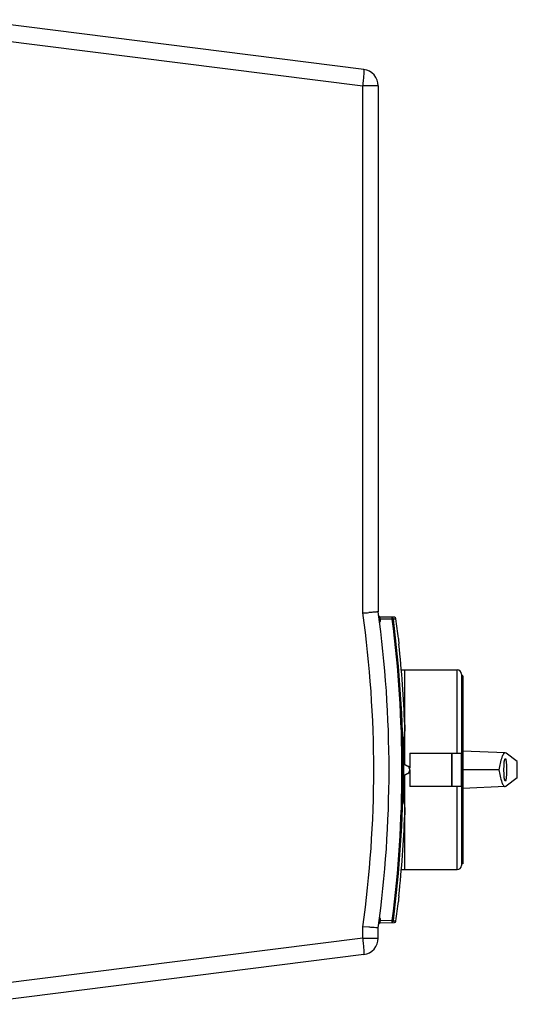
# Model space of a CAD drawing. Header units: inches. Extents: x 0 to 117, y 0 to 83.
# Tile 15 of 57: x 54.27 to 58.99, y 10.81 to 20.13. Entities that reach past the tile are written whole.
import ezdxf

# ---------------------------------------------------------------- set-up
doc = ezdxf.new("R2010")
doc.units = ezdxf.units.IN
doc.header["$LTSCALE"] = 6.431102
doc.header["$MEASUREMENT"] = 0
doc.layers.get('0').update_dxf_attribs({"linetype": 'CONTINUOUS'})

msp = doc.modelspace()

# ---------------------------------------------------------------- linework, layer by layer
at = {"color": 7, "linetype": 'CONTINUOUS'}
for p, q in [((57.5313, 19.6598), (53.8013, 20.131)), ((53.8022, 19.9737), (57.5239, 19.5035)), ((57.5239, 14.516), (57.5239, 19.5035)), ((57.6691, 19.5035), (57.5239, 19.5035)), ((57.6691, 19.5035), (57.6691, 14.5268)), ((57.6892, 14.4586), (57.6784, 14.4572)), ((57.6896, 14.4509), (57.6794, 14.4496)), ((57.6884, 14.4769), (57.6893, 14.4772)), ((57.7959, 14.4566), (57.6886, 14.4585)), ((57.6896, 14.4509), (57.6886, 14.4585)), ((57.8213, 14.4749), (57.6893, 14.4772)), ((57.8016, 14.4565), (57.7959, 14.4566)), ((57.7971, 14.475), (57.7963, 14.4753)), ((57.8119, 14.4579), (57.8016, 14.4565)), ((57.8116, 14.4616), (57.8211, 14.4614)), ((57.8211, 14.4614), (57.8367, 14.4612)), ((57.8875, 13.9768), (58.4171, 13.9768)), ((57.921, 13.0819), (57.921, 13.9768)), ((58.4171, 13.1894), (58.4171, 13.9768)), ((58.4565, 13.9373), (58.4565, 12.1264)), ((58.4683, 13.9217), (58.4565, 13.9217)), ((58.4683, 13.9217), (58.4683, 12.1421)), ((57.9153, 13.3604), (57.9143, 13.3514)), ((57.9086, 13.2357), (57.9084, 13.2503)), ((57.9087, 13.226), (57.9086, 13.2357)), ((57.9096, 13.3091), (57.9097, 13.3104)), ((57.9097, 13.3104), (57.91, 13.3127)), ((57.9111, 13.3241), (57.9101, 13.315)), ((57.9683, 13.1894), (58.4532, 13.1894)), ((57.9683, 13.1894), (57.9683, 13.0495)), ((58.362, 13.1894), (58.362, 12.8744)), ((58.3699, 12.8744), (58.3699, 13.1894)), ((58.4532, 13.1894), (58.4532, 12.8744)), ((58.8712, 13.1916), (58.4683, 13.2092)), ((58.8798, 13.1881), (58.8711, 13.1915)), ((58.9846, 13.1088), (58.8798, 13.1881)), ((57.9103, 13.0881), (57.9486, 13.066)), ((57.9486, 12.9978), (57.9103, 12.9757)), ((57.921, 12.087), (57.921, 12.9819)), ((57.9683, 13.0319), (57.9683, 12.8744)), ((58.8114, 13.0319), (58.4683, 13.0319)), ((58.9846, 12.9549), (58.8798, 12.8756)), ((58.4532, 12.8744), (57.9683, 12.8744)), ((58.4171, 12.087), (58.4171, 12.8744)), ((58.8712, 12.8722), (58.4683, 12.8546)), ((58.8711, 12.8723), (58.8798, 12.8756)), ((57.909, 12.7621), (57.9096, 12.7509)), ((57.9096, 12.7509), (57.9101, 12.7464)), ((57.9101, 12.7464), (57.9111, 12.7373)), ((57.9143, 12.7101), (57.9164, 12.6919)), ((57.9164, 12.6919), (57.9194, 12.6646)), ((58.4683, 12.1421), (58.4565, 12.1421)), ((57.8877, 12.087), (58.4171, 12.087)), ((57.6886, 11.6029), (57.6784, 11.6042)), ((57.6902, 11.6105), (57.6794, 11.6119)), ((57.6886, 11.6029), (57.6896, 11.6105)), ((57.8017, 11.6049), (57.6886, 11.6029)), ((57.6893, 11.5842), (57.8213, 11.5865)), ((57.8017, 11.6049), (57.8119, 11.6036)), ((57.8211, 11.6), (57.8116, 11.5998)), ((57.8118, 11.6027), (57.8121, 11.6052)), ((57.8367, 11.6002), (57.8211, 11.6)), ((57.5239, 11.4398), (57.5239, 11.5454)), ((57.5804, 11.5415), (57.5239, 11.5454)), ((57.6691, 11.4398), (57.6691, 11.5347)), ((57.5239, 11.4398), (53.8022, 10.9696)), ((57.5239, 11.4398), (57.6691, 11.4398)), ((57.5313, 11.2835), (53.8013, 10.8123))]:
    msp.add_line(p, q, dxfattribs=at)
for points in [[(57.812, 14.4571), (57.8118, 14.4582), (57.8117, 14.459), (57.8116, 14.4598), (57.8116, 14.4604), (57.8116, 14.4608), (57.8116, 14.4611), (57.8116, 14.4614), (57.8116, 14.4615), (57.8116, 14.4616)], [(57.9084, 13.2703), (57.9085, 13.2763), (57.9086, 13.282), (57.9087, 13.2872), (57.9088, 13.2919), (57.9089, 13.2963), (57.9091, 13.3002), (57.9093, 13.3036)], [(57.9084, 13.2503), (57.9084, 13.264), (57.9084, 13.2703)], [(57.9093, 13.3036), (57.9094, 13.3066), (57.9096, 13.3091)], [(57.8116, 11.5998), (57.8116, 11.5999), (57.8116, 11.6001), (57.8116, 11.6003), (57.8116, 11.6007), (57.8116, 11.6011), (57.8117, 11.6018), (57.8118, 11.6027)]]:
    msp.add_lwpolyline(points, dxfattribs=at)
for centre, radius, start, end in [((57.5116, 19.5035), 0.1575, 0, 82.8), ((55.5909, 42.5154), 28.0661, 273.94935, 274.06479), ((46.7595, 13.0307), 10.8665, 352.144, 7.856), ((46.7474, 13.0307), 11.0236, 352.20012, 7.79993), ((57.6895, 14.493), 0.0157, 187.61161, 269), ((57.7434, 14.4723), 0.0565, 190.83972, 194.0925), ((57.6667, 14.4475), 0.0232, 1.80359, 8.47523), ((46.7418, 13.0306), 11.1513, 352.65454, 7.34678), ((46.7474, 13.0307), 11.1561, 352.65887, 7.34584), ((57.821, 14.4592), 0.0157, 7.35108, 88.99985), ((46.7474, 13.0307), 11.1811, 6.38942, 7.35032), ((57.6611, 14.4476), 0.0288, 344.4401, 350.18983), ((46.7868, 13.0307), 11.1102, 353.90072, 6.92656), ((58.9692, 14.3572), 1.1131, 184.23664, 184.77432), ((59.2638, 14.3818), 1.4088, 184.77083, 185.22751), ((59.9603, 14.4466), 2.1083, 185.25822, 186.11481), ((46.7323, 13.0304), 11.1953, 2.1796, 6.11045), ((58.4171, 13.9374), 0.0394, 0, 90), ((46.4789, 14.6678), 11.5109, 353.29619, 353.4329), ((46.5312, 14.6622), 11.4583, 353.47654, 353.65968), ((59.5338, 13.2603), 1.6255, 179.49651, 180.44915), ((59.9699, 13.2625), 2.0616, 180.41609, 180.70537), ((60.0525, 13.2635), 2.1441, 180.70391, 181.00072), ((46.7474, 13.0307), 11.163, 358.99752, 1.00248), ((57.9289, 13.0319), 0.0394, 300, 60), ((59.7426, 12.8006), 1.8342, 179.50237, 180.04703), ((60.0139, 12.7985), 2.1055, 178.99521, 179.50982), ((46.4698, 11.3925), 11.52, 6.5672, 6.70379), ((46.7332, 13.031), 11.1944, 353.8894, 357.82052), ((58.4171, 12.1264), 0.0394, 270, 360), ((46.7474, 13.0307), 11.1811, 352.64968, 353.61058), ((57.6895, 11.5685), 0.0157, 91, 172.38839), ((57.7621, 11.5857), 0.0754, 166.80967, 169.22661), ((57.7304, 11.6067), 0.0713, 355.84523, 358.54689), ((57.821, 11.6023), 0.0157, 271.00063, 352.64968), ((57.5116, 11.4398), 0.1575, 277.2, 360)]:
    msp.add_arc(centre, radius, start, end, dxfattribs=at)
msp.add_ellipse((58.8712, 13.0319), major_axis=(0, 0.1063), ratio=0.122785, dxfattribs=at)
msp.add_ellipse((58.8707, 13.0319), major_axis=(0, 0.9314), ratio=0.122786, start_param=-1.65352, end_param=-1.488072, dxfattribs=at)
for points, knots in [([(57.5239, 19.5035), (57.5264, 19.5233), (57.5305, 19.5598), (57.5339, 19.6032), (57.5349, 19.6311), (57.5347, 19.6461), (57.534, 19.6541), (57.5326, 19.6596), (57.5313, 19.6598)], [0, 0, 0, 0, 0.380012, 0.701693, 0.825306, 0.917644, 0.975727, 1, 1, 1, 1]), ([(57.6691, 14.5268), (57.6691, 14.5263), (57.6658, 14.527), (57.6624, 14.5257), (57.6543, 14.5256), (57.6392, 14.5241), (57.614, 14.5224), (57.5925, 14.5208), (57.5804, 14.5199)], [0, 0, 0, 0, 0.017545, 0.069336, 0.154448, 0.271294, 0.589659, 1, 1, 1, 1]), ([(57.687, 14.4728), (57.6871, 14.4737), (57.6872, 14.4751), (57.6879, 14.4766), (57.6884, 14.4769)], [0, 0, 0, 0, 0.624013, 1, 1, 1, 1]), ([(57.6895, 14.4427), (57.6896, 14.4436), (57.6898, 14.4455), (57.6899, 14.4473), (57.6899, 14.4482)], [0, 0, 0, 0, 0.500007, 1, 1, 1, 1]), ([(57.8016, 14.4565), (57.8015, 14.4606), (57.8008, 14.4666), (57.7991, 14.4737), (57.7971, 14.475)], [0, 0, 0, 0, 0.631833, 1, 1, 1, 1]), ([(57.9195, 13.4561), (57.9198, 13.4498), (57.9202, 13.4301), (57.9209, 13.4102), (57.9194, 13.3968)], [0, 0, 0, 0, 0.319633, 1, 1, 1, 1]), ([(57.9091, 13.3015), (57.909, 13.2996), (57.9087, 13.2906), (57.9085, 13.2816), (57.9084, 13.2746)], [0, 0, 0, 0, 0.216637, 1, 1, 1, 1]), ([(58.8711, 13.1916), (58.8648, 13.1918), (58.8496, 13.178), (58.8288, 13.1246), (58.818, 13.0722), (58.8114, 13.0319)], [0, 0, 0, 0, 0.106615, 0.301387, 1, 1, 1, 1]), ([(58.8114, 13.0319), (58.818, 12.9915), (58.8288, 12.9392), (58.8496, 12.8858), (58.8648, 12.872), (58.8711, 12.8722)], [0, 0, 0, 0, 0.698613, 0.893385, 1, 1, 1, 1]), ([(57.9084, 12.7991), (57.9084, 12.7956), (57.9084, 12.7833), (57.9086, 12.7709), (57.909, 12.7621)], [0, 0, 0, 0, 0.282444, 1, 1, 1, 1]), ([(57.9194, 12.6646), (57.9198, 12.6615), (57.9206, 12.6417), (57.9202, 12.622), (57.9195, 12.6053)], [0, 0, 0, 0, 0.156106, 1, 1, 1, 1]), ([(57.864, 11.8394), (57.8635, 11.8347), (57.8617, 11.8171), (57.8601, 11.7994), (57.8591, 11.7864)], [0, 0, 0, 0, 0.265192, 1, 1, 1, 1]), ([(57.6859, 11.6282), (57.6855, 11.629), (57.6845, 11.6305), (57.6833, 11.6319), (57.6827, 11.6326)], [0, 0, 0, 0, 0.50218, 1, 1, 1, 1]), ([(57.6893, 11.5842), (57.6878, 11.5842), (57.6861, 11.5917), (57.6872, 11.5959), (57.6879, 11.5998)], [0, 0, 0, 0, 0.2771, 1, 1, 1, 1]), ([(57.7963, 11.5861), (57.7981, 11.5861), (57.8007, 11.5931), (57.8012, 11.5978), (57.8015, 11.6015)], [0, 0, 0, 0, 0.325794, 1, 1, 1, 1]), ([(57.6691, 11.5347), (57.6691, 11.5352), (57.6658, 11.5345), (57.6624, 11.5358), (57.6543, 11.5359), (57.6393, 11.5374), (57.614, 11.5391), (57.5926, 11.5407), (57.5804, 11.5415)], [0, 0, 0, 0, 0.017544, 0.069283, 0.154347, 0.271167, 0.589548, 1, 1, 1, 1]), ([(57.5313, 11.2835), (57.5326, 11.2837), (57.534, 11.2892), (57.5347, 11.2973), (57.5349, 11.3122), (57.5339, 11.3401), (57.5305, 11.3835), (57.5264, 11.42), (57.5239, 11.4398)], [0, 0, 0, 0, 0.024273, 0.082356, 0.174694, 0.298307, 0.619988, 1, 1, 1, 1])]:
    msp.add_open_spline(points, degree=3, knots=knots, dxfattribs=at)
for points in [[(57.6879, 14.4617), (57.6872, 14.4653), (57.6867, 14.4691), (57.687, 14.4728)], [(57.7963, 14.4753), (57.8031, 14.4752), (57.8107, 14.4684), (57.8116, 14.4616)], [(57.6808, 14.4269), (57.6845, 14.4305), (57.6875, 14.435), (57.6888, 14.4399)], [(57.9101, 13.315), (57.9095, 13.3105), (57.9093, 13.306), (57.9091, 13.3015)], [(57.6896, 11.6105), (57.6902, 11.6165), (57.689, 11.623), (57.6859, 11.6282)], [(57.7963, 11.5861), (57.8031, 11.5862), (57.8107, 11.593), (57.8116, 11.5998)]]:
    msp.add_open_spline(points, degree=3, dxfattribs=at)

doc.saveas('drawing.dxf')
